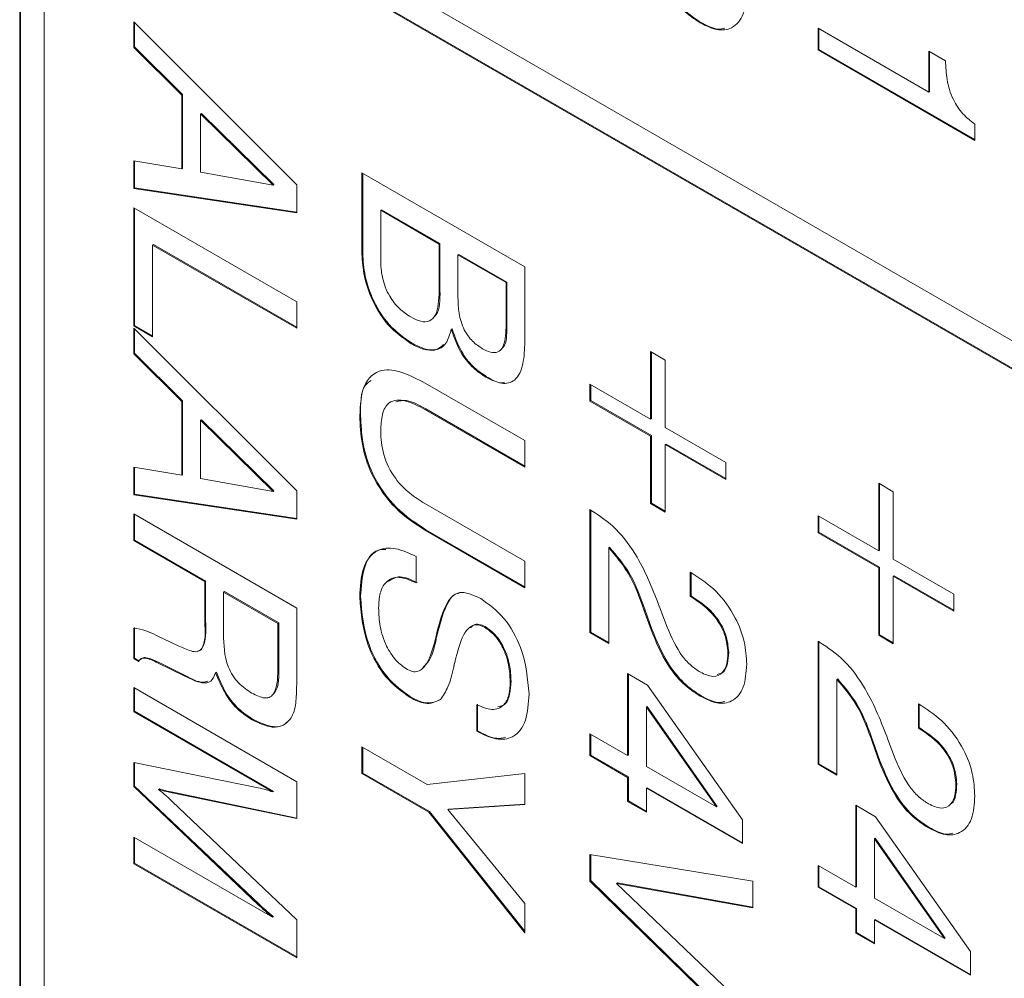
# Model space of a CAD drawing. Header units: millimetres. Extents: x 22 to 278, y 61 to 167.
# Tile 103 of 148: x 242.25 to 246.52, y 89.19 to 93.35. Entities that reach past the tile are written whole.
import ezdxf

# ---------------------------------------------------------------- set-up
doc = ezdxf.new("R2010")
doc.units = ezdxf.units.MM
doc.layers.get('0').update_dxf_attribs({"lineweight": 15})

msp = doc.modelspace()

# ---------------------------------------------------------------- linework, layer by layer
for p, q in [((242.247, 106.2843), (242.247, 87.3814)), ((242.2505, 106.2823), (242.2505, 87.3834)), ((242.3531, 94.3832), (264.5209, 81.586)), ((264.5209, 81.4635), (242.3531, 94.2607)), ((242.3531, 94.2607), (242.3531, 87.4426)), ((264.5244, 81.4656), (242.3566, 94.2628)), ((242.742, 93.3422), (243.4491, 92.6359)), ((242.742, 93.2314), (242.742, 93.3422)), ((242.7455, 93.2335), (242.7455, 93.3386)), ((245.2037, 93.3399), (245.2002, 93.3379)), ((245.7118, 93.3147), (246.1923, 93.0373)), ((245.7118, 93.2205), (245.7118, 93.3147)), ((245.7154, 93.2225), (245.7154, 93.3127)), ((242.7455, 93.2335), (242.742, 93.2314)), ((242.954, 93.0266), (242.7455, 93.2335)), ((242.9505, 93.0245), (242.742, 93.2314)), ((245.7154, 93.2225), (245.7118, 93.2205)), ((246.3917, 92.828), (245.7118, 93.2205)), ((246.3917, 92.8321), (245.7154, 93.2225)), ((246.1923, 93.2153), (246.2648, 93.1734)), ((246.1923, 93.0373), (246.1923, 93.2153)), ((246.1958, 93.0394), (246.1958, 93.2133)), ((242.954, 93.0266), (242.9505, 93.0245)), ((242.9505, 92.7049), (242.9505, 93.0245)), ((242.954, 92.707), (242.954, 93.0266)), ((246.1958, 93.0394), (246.1923, 93.0373)), ((243.0356, 92.9453), (243.0321, 92.9432)), ((243.3469, 92.6342), (243.0321, 92.9432)), ((243.0321, 92.9432), (243.0321, 92.6904)), ((243.3505, 92.6363), (243.0356, 92.9453)), ((246.3917, 92.8985), (246.3917, 92.828)), ((242.742, 92.7394), (242.9505, 92.7049)), ((242.742, 92.6198), (242.742, 92.7394)), ((242.7455, 92.6219), (242.7455, 92.7388)), ((242.954, 92.707), (242.9505, 92.7049)), ((243.0321, 92.6904), (243.3469, 92.6342)), ((243.7319, 92.6869), (244.439, 92.2787)), ((243.7319, 92.3472), (243.7319, 92.6869)), ((243.7355, 92.3492), (243.7355, 92.6849)), ((243.3505, 92.6363), (243.3469, 92.6342)), ((243.4491, 92.6359), (243.4491, 92.5141)), ((242.7455, 92.6219), (242.742, 92.6198)), ((243.4491, 92.5141), (242.742, 92.6198)), ((243.4491, 92.5166), (242.7455, 92.6219)), ((242.742, 92.5361), (243.4491, 92.1279)), ((242.742, 92.0231), (242.742, 92.5361)), ((242.7455, 92.0252), (242.7455, 92.5341)), ((243.817, 92.5267), (243.8135, 92.5247)), ((244.0673, 92.3781), (243.8135, 92.5247)), ((243.8135, 92.5247), (243.8135, 92.3096)), ((244.0709, 92.3802), (243.817, 92.5267)), ((244.0709, 92.3802), (244.0673, 92.3781)), ((244.0709, 92.1772), (244.0709, 92.3802)), ((242.8271, 92.3759), (242.8236, 92.3738)), ((242.8236, 92.3738), (242.8236, 91.976)), ((243.4491, 92.0127), (242.8236, 92.3738)), ((243.4491, 92.0168), (242.8271, 92.3759)), ((243.7355, 92.3492), (243.7319, 92.3472)), ((244.0673, 92.1752), (244.0673, 92.3781)), ((244.1525, 92.3331), (244.1489, 92.331)), ((244.3574, 92.2107), (244.1489, 92.331)), ((244.1489, 92.331), (244.1489, 92.1451)), ((244.361, 92.2127), (244.1525, 92.3331)), ((244.439, 92.2787), (244.439, 91.9549)), ((244.361, 92.2127), (244.3574, 92.2107)), ((244.3574, 92.0162), (244.3574, 92.2107)), ((244.361, 92.0182), (244.361, 92.2127)), ((244.0709, 92.1772), (244.0673, 92.1752)), ((243.4491, 92.1279), (243.4491, 92.0127)), ((242.7455, 92.0252), (242.742, 92.0231)), ((242.8236, 91.976), (242.742, 92.0231)), ((242.742, 92.0127), (243.4491, 91.3064)), ((242.742, 91.9019), (242.742, 92.0127)), ((242.8236, 91.9801), (242.7455, 92.0252)), ((242.7455, 91.904), (242.7455, 92.0091)), ((244.1231, 92.0104), (244.1196, 92.0084)), ((244.361, 92.0182), (244.3574, 92.0162)), ((243.95, 91.9475), (243.9465, 91.9454)), ((244.9848, 91.9113), (245.0482, 91.8747)), ((244.9848, 91.6182), (244.9848, 91.9113)), ((244.9883, 91.6203), (244.9883, 91.9093)), ((242.7455, 91.904), (242.742, 91.9019)), ((242.9505, 91.695), (242.742, 91.9019)), ((242.954, 91.6971), (242.7455, 91.904)), ((245.0482, 91.8747), (245.0482, 91.5816)), ((244.2734, 91.8026), (244.2699, 91.8006)), ((244.0063, 91.7748), (244.439, 91.525)), ((244.7219, 91.77), (244.9848, 91.6182)), ((244.7219, 91.6967), (244.7219, 91.77)), ((244.7254, 91.6987), (244.7254, 91.7679)), ((242.954, 91.6971), (242.9505, 91.695)), ((242.954, 91.3775), (242.954, 91.6971)), ((244.7254, 91.6987), (244.7219, 91.6967)), ((244.9848, 91.5449), (244.7219, 91.6967)), ((244.9883, 91.547), (244.7254, 91.6987)), ((242.9505, 91.3754), (242.9505, 91.695)), ((244.0088, 91.6623), (244.0053, 91.6602)), ((244.439, 91.4098), (244.0053, 91.6602)), ((244.439, 91.4139), (244.0088, 91.6623)), ((243.0356, 91.6158), (243.0321, 91.6138)), ((243.3469, 91.3047), (243.0321, 91.6138)), ((243.0321, 91.6138), (243.0321, 91.3609)), ((243.3505, 91.3068), (243.0356, 91.6158)), ((243.7264, 91.6348), (243.7229, 91.6327)), ((244.9883, 91.6203), (244.9848, 91.6182)), ((245.0482, 91.5816), (245.3111, 91.4298)), ((244.439, 91.525), (244.439, 91.4098)), ((244.9883, 91.547), (244.9848, 91.5449)), ((244.9848, 91.2518), (244.9848, 91.5449)), ((244.9883, 91.2539), (244.9883, 91.547)), ((245.0518, 91.5103), (245.0482, 91.5083)), ((245.0482, 91.5083), (245.0482, 91.2152)), ((245.3111, 91.3565), (245.0482, 91.5083)), ((245.3111, 91.3606), (245.0518, 91.5103)), ((242.742, 91.4099), (242.9505, 91.3754)), ((242.742, 91.2903), (242.742, 91.4099)), ((242.7455, 91.2924), (242.7455, 91.4093)), ((245.3111, 91.4298), (245.3111, 91.3565)), ((242.954, 91.3775), (242.9505, 91.3754)), ((243.0321, 91.3609), (243.3469, 91.3047)), ((245.9747, 91.3399), (246.0382, 91.3032)), ((245.9747, 91.0467), (245.9747, 91.3399)), ((245.9783, 91.0488), (245.9783, 91.3378)), ((242.7455, 91.2924), (242.742, 91.2903)), ((243.4491, 91.1846), (242.742, 91.2903)), ((243.4491, 91.1872), (242.7455, 91.2924)), ((243.3505, 91.3068), (243.3469, 91.3047)), ((243.4491, 91.3064), (243.4491, 91.1846)), ((246.0382, 91.3032), (246.0382, 91.0101)), ((244.0053, 91.252), (244.439, 91.0016)), ((244.7219, 91.2256), (244.7274, 91.2224)), ((244.7219, 90.6917), (244.7219, 91.2256)), ((244.9883, 91.2539), (244.9848, 91.2518)), ((245.0482, 91.2152), (244.9848, 91.2518)), ((245.0482, 91.2193), (244.9883, 91.2539)), ((242.742, 91.0914), (242.742, 91.2066)), ((242.742, 91.2066), (243.4491, 90.7984)), ((242.7455, 91.0935), (242.7455, 91.2046)), ((244.7254, 90.6938), (244.7254, 91.2236)), ((245.7118, 91.1985), (245.9747, 91.0467)), ((245.7118, 91.1252), (245.7118, 91.1985)), ((245.7154, 91.1273), (245.7154, 91.1965)), ((244.0098, 91.1383), (244.0063, 91.1362)), ((244.439, 90.8864), (244.0063, 91.1362)), ((244.439, 90.8905), (244.0098, 91.1383)), ((245.7154, 91.1273), (245.7118, 91.1252)), ((245.9747, 90.9735), (245.7118, 91.1252)), ((245.9783, 90.9755), (245.7154, 91.1273)), ((242.7455, 91.0935), (242.742, 91.0914)), ((243.0502, 90.9135), (242.742, 91.0914)), ((243.0537, 90.9156), (242.7455, 91.0935)), ((244.807, 91.0621), (244.8035, 91.0601)), ((244.8035, 91.0601), (244.8035, 90.6446)), ((243.9676, 91.0225), (243.9676, 90.9073)), ((245.9783, 91.0488), (245.9747, 91.0467)), ((244.439, 91.0016), (244.439, 90.8864)), ((245.9783, 90.9755), (245.9747, 90.9735)), ((245.9747, 90.6803), (245.9747, 90.9735)), ((245.9783, 90.6824), (245.9783, 90.9755)), ((246.0382, 91.0101), (246.3011, 90.8583)), ((245.157, 90.9535), (245.1688, 90.9467)), ((245.157, 90.8488), (245.157, 90.9535)), ((245.1605, 90.8508), (245.1605, 90.9514)), ((246.0417, 90.9389), (246.0382, 90.9368)), ((246.0382, 90.9368), (246.0382, 90.6437)), ((246.3011, 90.7851), (246.0382, 90.9368)), ((246.3011, 90.7891), (246.0417, 90.9389)), ((243.0537, 90.9156), (243.0502, 90.9135)), ((243.0502, 90.7418), (243.0502, 90.9135)), ((243.0537, 90.7438), (243.0537, 90.9156)), ((243.1353, 90.8696), (243.1318, 90.8676)), ((243.1318, 90.8676), (243.1318, 90.6863)), ((243.3675, 90.7315), (243.1318, 90.8676)), ((243.371, 90.7335), (243.1353, 90.8696)), ((243.7264, 90.8482), (243.7229, 90.8461)), ((245.1605, 90.8508), (245.157, 90.8488)), ((245.1649, 90.8442), (245.157, 90.8488)), ((245.1685, 90.8463), (245.1605, 90.8508)), ((245.1685, 90.8463), (245.1649, 90.8442)), ((246.3011, 90.8583), (246.3011, 90.7851)), ((243.4491, 90.7984), (243.4491, 90.4856)), ((245.025, 90.7994), (245.0566, 90.7159)), ((244.9611, 90.7885), (244.9576, 90.7865)), ((244.9867, 90.7045), (244.9576, 90.7865)), ((244.9903, 90.7066), (244.9611, 90.7885)), ((242.7455, 90.5805), (242.7455, 90.7133)), ((243.0537, 90.7438), (243.0502, 90.7418)), ((243.371, 90.7335), (243.3675, 90.7315)), ((243.3675, 90.5503), (243.3675, 90.7315)), ((243.371, 90.5523), (243.371, 90.7335)), ((244.2671, 90.7176), (244.2635, 90.7156)), ((242.742, 90.5785), (242.742, 90.7113)), ((242.8381, 90.6808), (242.8411, 90.6791)), ((242.8411, 90.6791), (242.9349, 90.6346)), ((244.0577, 90.6783), (244.0542, 90.6763)), ((244.7254, 90.6938), (244.7219, 90.6917)), ((244.8035, 90.6446), (244.7219, 90.6917)), ((244.8035, 90.6487), (244.7254, 90.6938)), ((244.9903, 90.7066), (244.9867, 90.7045)), ((245.9783, 90.6824), (245.9747, 90.6803)), ((246.0382, 90.6437), (245.9747, 90.6803)), ((246.0382, 90.6478), (245.9783, 90.6824)), ((244.054, 90.6621), (244.0505, 90.6601)), ((245.7118, 90.6541), (245.7173, 90.651)), ((245.7118, 90.1202), (245.7118, 90.6541)), ((245.7154, 90.1223), (245.7154, 90.6521)), ((245.3237, 90.6057), (245.3202, 90.6036)), ((242.7455, 90.5805), (242.742, 90.5785)), ((242.7619, 90.567), (242.742, 90.5785)), ((242.7646, 90.5695), (242.7455, 90.5805)), ((242.849, 90.563), (242.8455, 90.5609)), ((242.9642, 90.5025), (242.8455, 90.5609)), ((242.9677, 90.5046), (242.849, 90.563)), ((243.371, 90.5523), (243.3675, 90.5503)), ((242.9677, 90.5046), (242.9642, 90.5025)), ((243.1008, 90.5199), (243.0972, 90.5178)), ((244.885, 90.5138), (244.9715, 90.4639)), ((244.885, 90.1579), (244.885, 90.5138)), ((244.8886, 90.1599), (244.8886, 90.5117)), ((244.3791, 90.4817), (244.3756, 90.4796)), ((244.9715, 90.4639), (245.3836, 89.8795)), ((245.7969, 90.4907), (245.7934, 90.4886)), ((245.7934, 90.4886), (245.7934, 90.0731)), ((242.742, 90.4529), (243.4491, 90.0447)), ((242.742, 90.3482), (242.742, 90.4529)), ((242.7455, 90.3502), (242.7455, 90.4508)), ((245.2037, 90.4176), (245.2002, 90.4156)), ((243.9447, 90.4117), (243.9411, 90.4097)), ((244.2305, 90.2635), (244.2301, 90.3789)), ((244.2341, 90.2656), (244.2336, 90.381)), ((246.147, 90.382), (246.1587, 90.3752)), ((246.147, 90.2773), (246.147, 90.382)), ((246.1505, 90.2794), (246.1505, 90.38)), ((242.7455, 90.3502), (242.742, 90.3482)), ((243.3444, 90.0004), (242.742, 90.3482)), ((243.3479, 90.0024), (242.7455, 90.3502)), ((244.9702, 90.3704), (244.9666, 90.3684)), ((244.9666, 90.3684), (244.9666, 90.1108)), ((245.2702, 89.9355), (244.9666, 90.3684)), ((245.2737, 89.9376), (244.9702, 90.3704)), ((243.2597, 90.3151), (243.2561, 90.3131)), ((244.2341, 90.2656), (244.2305, 90.2635)), ((244.7219, 90.2521), (244.885, 90.1579)), ((244.7219, 90.1578), (244.7219, 90.2521)), ((244.7254, 90.1599), (244.7254, 90.25)), ((246.1505, 90.2794), (246.147, 90.2773)), ((246.1549, 90.2727), (246.147, 90.2773)), ((246.1584, 90.2748), (246.1505, 90.2794)), ((246.1584, 90.2748), (246.1549, 90.2727)), ((245.9511, 90.217), (245.9475, 90.215)), ((245.9767, 90.133), (245.9475, 90.215)), ((245.9802, 90.1351), (245.9511, 90.217)), ((246.0149, 90.2279), (246.0465, 90.1444)), ((243.7319, 90.1954), (244.0152, 90.0319)), ((243.7319, 90.0803), (243.7319, 90.1954)), ((243.7355, 90.0823), (243.7355, 90.1934)), ((244.7254, 90.1599), (244.7219, 90.1578)), ((244.885, 90.0636), (244.7219, 90.1578)), ((244.8886, 90.0657), (244.7254, 90.1599)), ((244.8886, 90.1599), (244.885, 90.1579)), ((242.742, 90.1283), (243.2825, 90.0182)), ((242.742, 90.0237), (242.742, 90.1283)), ((242.7455, 90.0257), (242.7455, 90.1276)), ((245.7154, 90.1223), (245.7118, 90.1202)), ((245.7934, 90.0731), (245.7118, 90.1202)), ((245.7934, 90.0772), (245.7154, 90.1223)), ((245.9802, 90.1351), (245.9767, 90.133)), ((243.7355, 90.0823), (243.7319, 90.0803)), ((244.0219, 89.9129), (243.7319, 90.0803)), ((244.0254, 89.9149), (243.7355, 90.0823)), ((244.0152, 90.0319), (244.439, 90.0804)), ((244.439, 90.0804), (244.439, 89.9451)), ((244.9666, 90.1108), (245.2702, 89.9355)), ((243.4491, 90.0447), (243.4491, 89.8844)), ((244.8886, 90.0657), (244.885, 90.0636)), ((244.885, 89.959), (244.885, 90.0636)), ((244.8886, 89.961), (244.8886, 90.0657)), ((246.3137, 90.0342), (246.3101, 90.0321)), ((242.7455, 90.0257), (242.742, 90.0237)), ((243.2825, 89.5104), (242.742, 90.0237)), ((243.286, 89.5125), (242.7455, 90.0257)), ((242.8536, 90.0132), (242.85, 90.0112)), ((242.9117, 89.999), (242.9081, 89.9969)), ((243.4491, 89.8844), (242.9081, 89.9969)), ((243.4491, 89.8871), (242.9117, 89.999)), ((243.3479, 90.0024), (243.3444, 90.0004)), ((244.9702, 90.0186), (244.9666, 90.0165)), ((244.9666, 90.0165), (244.9666, 89.9119)), ((245.3836, 89.7758), (244.9666, 90.0165)), ((245.3836, 89.7799), (244.9702, 90.0186)), ((242.9081, 89.9593), (243.4491, 89.445)), ((244.439, 89.9451), (244.1045, 89.9236)), ((244.439, 89.9469), (244.108, 89.9257)), ((244.8886, 89.961), (244.885, 89.959)), ((244.9666, 89.9119), (244.885, 89.959)), ((244.9666, 89.9159), (244.8886, 89.961)), ((244.0254, 89.9149), (244.0219, 89.9129)), ((244.439, 89.3894), (244.0219, 89.9129)), ((244.439, 89.3959), (244.0254, 89.9149)), ((244.108, 89.9257), (244.1045, 89.9236)), ((244.1045, 89.9236), (244.439, 89.5162)), ((245.2737, 89.9376), (245.2702, 89.9355)), ((245.875, 89.9423), (245.9614, 89.8924)), ((245.875, 89.5864), (245.875, 89.9423)), ((245.8785, 89.5884), (245.8785, 89.9403)), ((245.3836, 89.8795), (245.3836, 89.7758)), ((245.9614, 89.8924), (246.3736, 89.308)), ((246.1937, 89.8461), (246.1902, 89.8441)), ((242.742, 89.8038), (243.3444, 89.456)), ((242.742, 89.6887), (242.742, 89.8038)), ((242.7455, 89.6907), (242.7455, 89.8018)), ((245.9601, 89.7989), (245.9566, 89.7969)), ((246.2601, 89.364), (245.9566, 89.7969)), ((245.9566, 89.7969), (245.9566, 89.5393)), ((246.2637, 89.3661), (245.9601, 89.7989)), ((242.7455, 89.6907), (242.742, 89.6887)), ((243.4491, 89.2805), (242.742, 89.6887)), ((243.4491, 89.2845), (242.7455, 89.6907)), ((244.7219, 89.7286), (245.429, 89.6135)), ((244.7219, 89.6135), (244.7219, 89.7286)), ((244.7254, 89.6155), (244.7254, 89.7281)), ((245.7118, 89.6806), (245.875, 89.5864)), ((245.7118, 89.5864), (245.7118, 89.6806)), ((245.7154, 89.5884), (245.7154, 89.6785)), ((244.7254, 89.6155), (244.7219, 89.6135)), ((245.429, 88.9226), (244.7219, 89.6135)), ((245.429, 88.9281), (244.7254, 89.6155)), ((244.8406, 89.6053), (244.837, 89.6033)), ((244.837, 89.6033), (245.429, 89.0366)), ((245.429, 89.4977), (244.837, 89.6033)), ((245.429, 89.5004), (244.8406, 89.6053)), ((245.429, 89.6135), (245.429, 89.4977)), ((245.7154, 89.5884), (245.7118, 89.5864)), ((245.875, 89.4922), (245.7118, 89.5864)), ((245.8785, 89.4942), (245.7154, 89.5884)), ((245.8785, 89.5884), (245.875, 89.5864)), ((244.439, 89.5162), (244.439, 89.3894)), ((245.9566, 89.5393), (246.2601, 89.364)), ((243.286, 89.5125), (243.2825, 89.5104)), ((245.8785, 89.4942), (245.875, 89.4922)), ((245.875, 89.3875), (245.875, 89.4922)), ((245.8785, 89.3895), (245.8785, 89.4942)), ((243.3479, 89.4581), (243.3444, 89.456)), ((243.4491, 89.445), (243.4491, 89.2805)), ((245.9601, 89.4471), (245.9566, 89.4451)), ((245.9566, 89.4451), (245.9566, 89.3404)), ((246.3736, 89.2043), (245.9566, 89.4451)), ((246.3736, 89.2084), (245.9601, 89.4471)), ((245.8785, 89.3895), (245.875, 89.3875)), ((245.9566, 89.3445), (245.8785, 89.3895)), ((245.9566, 89.3404), (245.875, 89.3875)), ((246.2637, 89.3661), (246.2601, 89.364)), ((246.3736, 89.308), (246.3736, 89.2043))]:
    msp.add_line(p, q)
for points, knots in [([(245.2002, 93.3379), (245.1748, 93.3549), (245.1239, 93.3889), (245.0428, 93.4903), (245.008, 93.575), (244.9867, 93.6268)], [0, 0, 0, 0, 0.280291, 0.560216, 1, 1, 1, 1]), ([(245.2037, 93.3399), (245.1783, 93.3569), (245.1274, 93.391), (245.0463, 93.4924), (245.0115, 93.5771), (244.9903, 93.6288)], [0, 0, 0, 0, 0.280291, 0.560216, 1, 1, 1, 1]), ([(245.4018, 93.4763), (245.3994, 93.4412), (245.3948, 93.3711), (245.3449, 93.3122), (245.2746, 93.3018), (245.225, 93.3258), (245.2002, 93.3379)], [0, 0, 0, 0, 0.2804405, 0.5596806, 0.7795919, 1, 1, 1, 1]), ([(245.3068, 93.3152), (245.2969, 93.313), (245.2667, 93.3062), (245.2291, 93.3263), (245.2037, 93.3399)], [0, 0, 0, 0, 0.324555, 1, 1, 1, 1]), ([(246.2648, 93.1734), (246.2659, 93.1468), (246.2681, 93.0937), (246.2914, 93.0102), (246.3391, 92.9396), (246.3741, 92.9122), (246.3917, 92.8985)], [0, 0, 0, 0, 0.281056, 0.560319, 0.779649, 1, 1, 1, 1]), ([(243.9465, 91.9454), (243.9122, 91.9692), (243.8437, 92.0168), (243.7703, 92.1381), (243.7362, 92.252), (243.7333, 92.3154), (243.7319, 92.3472)], [0, 0, 0, 0, 0.279618, 0.55842, 0.778915, 1, 1, 1, 1]), ([(243.95, 91.9475), (243.9157, 91.9713), (243.8472, 92.0188), (243.7738, 92.1401), (243.7397, 92.2541), (243.7369, 92.3175), (243.7355, 92.3492)], [0, 0, 0, 0, 0.279618, 0.55842, 0.778915, 1, 1, 1, 1]), ([(243.8135, 92.3096), (243.8145, 92.2845), (243.8166, 92.2346), (243.8457, 92.1551), (243.8945, 92.0943), (243.9277, 92.0726), (243.9444, 92.0618)], [0, 0, 0, 0, 0.280995, 0.55981, 0.77937, 1, 1, 1, 1]), ([(243.9444, 92.0618), (243.9588, 92.0544), (243.9876, 92.0395), (244.0276, 92.0398), (244.0641, 92.0803), (244.066, 92.136), (244.0673, 92.1752)], [0, 0, 0, 0, 0.187325, 0.37383, 0.560332, 1, 1, 1, 1]), ([(244.0421, 92.06), (244.0463, 92.0637), (244.0715, 92.0862), (244.0712, 92.1358), (244.0709, 92.1772)], [0, 0, 0, 0, 0.165332, 1, 1, 1, 1]), ([(244.1489, 92.1451), (244.1496, 92.1231), (244.1511, 92.0794), (244.1697, 92.0099), (244.2114, 91.9526), (244.2409, 91.9335), (244.2557, 91.9239)], [0, 0, 0, 0, 0.281369, 0.560559, 0.779458, 1, 1, 1, 1]), ([(244.1196, 92.0084), (244.1136, 91.9861), (244.1016, 91.9417), (244.0552, 91.914), (244.0005, 91.918), (243.9645, 91.9363), (243.9465, 91.9454)], [0, 0, 0, 0, 0.279975, 0.559227, 0.779449, 1, 1, 1, 1]), ([(244.2699, 91.8006), (244.2516, 91.8127), (244.2149, 91.8368), (244.155, 91.9088), (244.133, 91.9707), (244.1196, 92.0084)], [0, 0, 0, 0, 0.281021, 0.561457, 1, 1, 1, 1]), ([(244.2734, 91.8026), (244.2551, 91.8147), (244.2185, 91.8388), (244.1585, 91.9109), (244.1366, 91.9727), (244.1231, 92.0104)], [0, 0, 0, 0, 0.281021, 0.561457, 1, 1, 1, 1]), ([(244.2557, 91.9239), (244.2676, 91.9179), (244.2912, 91.9058), (244.3238, 91.9064), (244.3543, 91.9386), (244.3562, 91.9842), (244.3574, 92.0162)], [0, 0, 0, 0, 0.18733, 0.373904, 0.560502, 1, 1, 1, 1]), ([(244.3369, 91.9231), (244.3402, 91.926), (244.3611, 91.944), (244.361, 91.9844), (244.361, 92.0182)], [0, 0, 0, 0, 0.161876, 1, 1, 1, 1]), ([(244.439, 91.9549), (244.4378, 91.9216), (244.4354, 91.8554), (244.404, 91.7826), (244.3396, 91.7661), (244.2932, 91.7891), (244.2699, 91.8006)], [0, 0, 0, 0, 0.281295, 0.560636, 0.779707, 1, 1, 1, 1]), ([(244.0866, 91.9416), (244.0761, 91.9328), (244.0542, 91.9144), (244.0037, 91.9206), (243.9679, 91.9385), (243.95, 91.9475)], [0, 0, 0, 0, 0.313293, 0.656391, 1, 1, 1, 1]), ([(243.7229, 91.6327), (243.7254, 91.6796), (243.7305, 91.7729), (243.8065, 91.8413), (243.9086, 91.8261), (243.9737, 91.7919), (244.0063, 91.7748)], [0, 0, 0, 0, 0.280565, 0.558332, 0.778736, 1, 1, 1, 1]), ([(243.7264, 91.6348), (243.726, 91.6857), (243.7255, 91.7532), (243.7625, 91.7799), (243.7716, 91.7865)], [0, 0, 0, 0, 0.753628, 1, 1, 1, 1]), ([(244.3513, 91.7788), (244.348, 91.7778), (244.3264, 91.7713), (244.2978, 91.7882), (244.2734, 91.8026)], [0, 0, 0, 0, 0.1482031, 1, 1, 1, 1]), ([(244.0053, 91.6602), (243.9773, 91.675), (243.9216, 91.7043), (243.8487, 91.7012), (243.8169, 91.6414), (243.8146, 91.5921), (243.8135, 91.5673)], [0, 0, 0, 0, 0.281156, 0.559289, 0.779022, 1, 1, 1, 1]), ([(244.0088, 91.6623), (243.98, 91.6789), (243.9326, 91.7061), (243.8944, 91.697), (243.8794, 91.6935)], [0, 0, 0, 0, 0.608948, 1, 1, 1, 1]), ([(244.0063, 91.1362), (243.9628, 91.1643), (243.8763, 91.2202), (243.7725, 91.3659), (243.7279, 91.5124), (243.7245, 91.5925), (243.7229, 91.6327)], [0, 0, 0, 0, 0.28063, 0.558736, 0.77891, 1, 1, 1, 1]), ([(244.0098, 91.1383), (243.9664, 91.1664), (243.8798, 91.2223), (243.776, 91.3679), (243.7314, 91.5144), (243.7281, 91.5946), (243.7264, 91.6348)], [0, 0, 0, 0, 0.28063, 0.558736, 0.77891, 1, 1, 1, 1]), ([(243.8135, 91.5673), (243.8152, 91.5337), (243.8185, 91.4669), (243.8703, 91.3615), (243.9395, 91.2934), (243.9833, 91.2658), (244.0053, 91.252)], [0, 0, 0, 0, 0.2805967, 0.5581829, 0.7786934, 1, 1, 1, 1]), ([(244.7274, 91.2224), (244.7642, 91.198), (244.8377, 91.1491), (244.9492, 90.9954), (244.9962, 90.8738), (245.025, 90.7994)], [0, 0, 0, 0, 0.279996, 0.559198, 1, 1, 1, 1]), ([(243.7229, 90.8461), (243.7252, 90.8897), (243.7298, 90.9767), (243.7879, 91.0551), (243.8763, 91.064), (243.9372, 91.0363), (243.9676, 91.0225)], [0, 0, 0, 0, 0.280657, 0.559429, 0.779298, 1, 1, 1, 1]), ([(244.9576, 90.7865), (244.9375, 90.843), (244.9018, 90.9436), (244.8334, 91.0247), (244.8035, 91.0601)], [0, 0, 0, 0, 0.562606, 1, 1, 1, 1]), ([(244.9611, 90.7885), (244.941, 90.8451), (244.9054, 90.9457), (244.8369, 91.0267), (244.807, 91.0621)], [0, 0, 0, 0, 0.562606, 1, 1, 1, 1]), ([(243.7264, 90.8482), (243.729, 90.891), (243.7343, 90.9763), (243.779, 91.051), (243.8242, 91.0524), (243.8352, 91.0527)], [0, 0, 0, 0, 0.432418, 0.861932, 1, 1, 1, 1]), ([(243.9676, 90.9073), (243.9423, 90.9187), (243.8917, 90.9415), (243.8358, 90.9181), (243.8079, 90.8654), (243.8056, 90.8209), (243.8044, 90.7987)], [0, 0, 0, 0, 0.279918, 0.55883, 0.779103, 1, 1, 1, 1]), ([(243.9712, 90.9094), (243.9453, 90.9215), (243.8957, 90.9448), (243.8612, 90.9235), (243.8446, 90.9133)], [0, 0, 0, 0, 0.5202015, 1, 1, 1, 1]), ([(245.1688, 90.9467), (245.2031, 90.924), (245.2715, 90.8788), (245.3532, 90.7662), (245.3964, 90.6502), (245.4, 90.5862), (245.4018, 90.5541)], [0, 0, 0, 0, 0.280451, 0.559362, 0.779308, 1, 1, 1, 1]), ([(243.9411, 90.4097), (243.9044, 90.4361), (243.831, 90.489), (243.737, 90.6625), (243.7282, 90.7765), (243.7229, 90.8461)], [0, 0, 0, 0, 0.28001, 0.560069, 1, 1, 1, 1]), ([(243.9447, 90.4117), (243.908, 90.4382), (243.8346, 90.4911), (243.7405, 90.6645), (243.7318, 90.7785), (243.7264, 90.8482)], [0, 0, 0, 0, 0.28001, 0.560069, 1, 1, 1, 1]), ([(244.0542, 90.6763), (244.0675, 90.7328), (244.0842, 90.8033), (244.131, 90.8589), (244.1772, 90.8726), (244.2202, 90.8526), (244.2488, 90.8392)], [0, 0, 0, 0, 0.500943, 0.626188, 0.751268, 1, 1, 1, 1]), ([(244.0577, 90.6783), (244.0715, 90.7337), (244.0888, 90.8029), (244.1301, 90.8583), (244.1481, 90.8619), (244.1543, 90.8632)], [0, 0, 0, 0, 0.723483, 0.904367, 1, 1, 1, 1]), ([(245.3202, 90.6036), (245.3179, 90.6299), (245.3133, 90.6824), (245.2548, 90.7829), (245.199, 90.821), (245.1649, 90.8442)], [0, 0, 0, 0, 0.280567, 0.560264, 1, 1, 1, 1]), ([(245.3237, 90.6057), (245.3214, 90.632), (245.3168, 90.6845), (245.2583, 90.785), (245.2026, 90.823), (245.1685, 90.8463)], [0, 0, 0, 0, 0.280567, 0.560264, 1, 1, 1, 1]), ([(243.8044, 90.7987), (243.8055, 90.7725), (243.8076, 90.7202), (243.8329, 90.6391), (243.8774, 90.568), (243.9124, 90.5435), (243.9299, 90.5313)], [0, 0, 0, 0, 0.281124, 0.560949, 0.780338, 1, 1, 1, 1]), ([(244.2488, 90.8392), (244.2835, 90.814), (244.3529, 90.7635), (244.4426, 90.6), (244.4516, 90.4917), (244.4572, 90.4255)], [0, 0, 0, 0, 0.280081, 0.560249, 1, 1, 1, 1]), ([(242.9349, 90.6346), (242.9535, 90.626), (242.9815, 90.613), (243.0178, 90.6061), (243.056, 90.6353), (243.0528, 90.6944), (243.0502, 90.7418)], [0, 0, 0, 0, 0.251037, 0.37643, 0.500333, 1, 1, 1, 1]), ([(243.0181, 90.6117), (243.0188, 90.6116), (243.0281, 90.6105), (243.058, 90.6415), (243.0556, 90.6983), (243.0537, 90.7438)], [0, 0, 0, 0, 0.014833, 0.210585, 1, 1, 1, 1]), ([(244.2635, 90.7156), (244.2543, 90.7197), (244.2358, 90.7281), (244.2041, 90.7224), (244.1668, 90.6815), (244.1522, 90.6279), (244.1426, 90.5922)], [0, 0, 0, 0, 0.12479, 0.249814, 0.499493, 1, 1, 1, 1]), ([(244.2671, 90.7176), (244.2579, 90.7217), (244.2395, 90.7298), (244.2164, 90.7274), (244.2072, 90.7168), (244.2032, 90.712)], [0, 0, 0, 0, 0.3578568, 0.716385, 1, 1, 1, 1]), ([(244.3756, 90.4796), (244.3745, 90.5028), (244.3724, 90.549), (244.349, 90.6205), (244.3098, 90.683), (244.2789, 90.7047), (244.2635, 90.7156)], [0, 0, 0, 0, 0.281007, 0.560859, 0.780365, 1, 1, 1, 1]), ([(244.3791, 90.4817), (244.378, 90.5048), (244.3759, 90.5511), (244.3525, 90.6226), (244.3133, 90.6851), (244.2825, 90.7068), (244.2671, 90.7176)], [0, 0, 0, 0, 0.281007, 0.560859, 0.780365, 1, 1, 1, 1]), ([(245.0566, 90.7159), (245.0759, 90.671), (245.103, 90.6083), (245.1605, 90.5463), (245.1874, 90.5287), (245.2009, 90.5199)], [0, 0, 0, 0, 0.558127, 0.779013, 1, 1, 1, 1]), ([(242.742, 90.7113), (242.7594, 90.7087), (242.7905, 90.704), (242.8236, 90.6879), (242.8381, 90.6808)], [0, 0, 0, 0, 0.558411, 1, 1, 1, 1]), ([(243.1318, 90.6863), (243.1326, 90.6389), (243.1335, 90.5797), (243.1705, 90.5042), (243.2052, 90.4612), (243.2348, 90.4419), (243.2546, 90.4291)], [0, 0, 0, 0, 0.498678, 0.624062, 0.749559, 1, 1, 1, 1]), ([(244.0505, 90.6601), (244.0511, 90.6632), (244.0522, 90.6687), (244.0536, 90.674), (244.0542, 90.6763)], [0, 0, 0, 0, 0.560002, 1, 1, 1, 1]), ([(244.054, 90.6621), (244.0546, 90.6652), (244.0558, 90.6707), (244.0571, 90.676), (244.0577, 90.6783)], [0, 0, 0, 0, 0.560002, 1, 1, 1, 1]), ([(245.2002, 90.4156), (245.1748, 90.4326), (245.1239, 90.4666), (245.0428, 90.568), (245.008, 90.6528), (244.9867, 90.7045)], [0, 0, 0, 0, 0.280291, 0.560216, 1, 1, 1, 1]), ([(245.2037, 90.4176), (245.1783, 90.4347), (245.1274, 90.4687), (245.0463, 90.5701), (245.0115, 90.6548), (244.9903, 90.7066)], [0, 0, 0, 0, 0.280291, 0.560216, 1, 1, 1, 1]), ([(243.9299, 90.5313), (243.9393, 90.5272), (243.958, 90.519), (243.9893, 90.5267), (244.0258, 90.5698), (244.0406, 90.6239), (244.0505, 90.6601)], [0, 0, 0, 0, 0.124674, 0.249605, 0.499326, 1, 1, 1, 1]), ([(243.9958, 90.5399), (244.0032, 90.5466), (244.0339, 90.5741), (244.0454, 90.6242), (244.054, 90.6621)], [0, 0, 0, 0, 0.244091, 1, 1, 1, 1]), ([(245.7173, 90.651), (245.7541, 90.6265), (245.8276, 90.5776), (245.9392, 90.4239), (245.9862, 90.3024), (246.0149, 90.2279)], [0, 0, 0, 0, 0.279996, 0.559198, 1, 1, 1, 1]), ([(244.1426, 90.5922), (244.1408, 90.5851), (244.1375, 90.5723), (244.1344, 90.5594), (244.1331, 90.5537)], [0, 0, 0, 0, 0.559999, 1, 1, 1, 1]), ([(245.2009, 90.5199), (245.2198, 90.5112), (245.2576, 90.4939), (245.2981, 90.5137), (245.3178, 90.5539), (245.3194, 90.587), (245.3202, 90.6036)], [0, 0, 0, 0, 0.27961, 0.558548, 0.779048, 1, 1, 1, 1]), ([(245.2738, 90.5102), (245.2836, 90.5129), (245.3054, 90.5188), (245.321, 90.5566), (245.3228, 90.5893), (245.3237, 90.6057)], [0, 0, 0, 0, 0.290051, 0.644662, 1, 1, 1, 1]), ([(242.8455, 90.5609), (242.8276, 90.5695), (242.8027, 90.5814), (242.7733, 90.5813), (242.7657, 90.5717), (242.7619, 90.567)], [0, 0, 0, 0, 0.560677, 0.780654, 1, 1, 1, 1]), ([(242.849, 90.563), (242.8313, 90.5713), (242.8065, 90.5829), (242.7794, 90.5839), (242.7733, 90.5769), (242.7712, 90.5744)], [0, 0, 0, 0, 0.6221903, 0.8663019, 1, 1, 1, 1]), ([(243.2546, 90.4291), (243.2739, 90.4195), (243.3028, 90.405), (243.3358, 90.4101), (243.3672, 90.4486), (243.3674, 90.5051), (243.3675, 90.5503)], [0, 0, 0, 0, 0.249914, 0.375118, 0.500285, 1, 1, 1, 1]), ([(243.347, 90.4247), (243.3494, 90.4272), (243.3742, 90.4524), (243.3725, 90.5049), (243.371, 90.5523)], [0, 0, 0, 0, 0.098127, 1, 1, 1, 1]), ([(244.1307, 90.5435), (244.1238, 90.5127), (244.1117, 90.4579), (244.0848, 90.4183), (244.073, 90.4009)], [0, 0, 0, 0, 0.5609071, 1, 1, 1, 1]), ([(244.1331, 90.5537), (244.1327, 90.5517), (244.132, 90.5483), (244.1311, 90.5449), (244.1307, 90.5435)], [0, 0, 0, 0, 0.55994, 1, 1, 1, 1]), ([(245.4018, 90.5541), (245.3994, 90.519), (245.3948, 90.4489), (245.3449, 90.39), (245.2746, 90.3795), (245.225, 90.4035), (245.2002, 90.4156)], [0, 0, 0, 0, 0.2804405, 0.5596806, 0.7795919, 1, 1, 1, 1]), ([(243.0972, 90.5178), (243.0917, 90.5035), (243.0808, 90.475), (243.0293, 90.4701), (242.989, 90.4902), (242.9642, 90.5025)], [0, 0, 0, 0, 0.2800074, 0.5582758, 1, 1, 1, 1]), ([(243.0639, 90.4806), (243.0564, 90.4786), (243.0287, 90.4711), (242.9934, 90.4905), (242.9677, 90.5046)], [0, 0, 0, 0, 0.271803, 1, 1, 1, 1]), ([(243.2561, 90.3131), (243.2377, 90.3251), (243.2007, 90.349), (243.1384, 90.4177), (243.1128, 90.4799), (243.0972, 90.5178)], [0, 0, 0, 0, 0.281142, 0.561765, 1, 1, 1, 1]), ([(243.2597, 90.3151), (243.2412, 90.3271), (243.2043, 90.3511), (243.142, 90.4197), (243.1164, 90.482), (243.1008, 90.5199)], [0, 0, 0, 0, 0.281142, 0.561765, 1, 1, 1, 1]), ([(243.4491, 90.4856), (243.4489, 90.465), (243.4487, 90.431), (243.4455, 90.3855), (243.4388, 90.3496), (243.4292, 90.3307), (243.4244, 90.3213)], [0, 0, 0, 0, 0.340201, 0.560299, 0.780167, 1, 1, 1, 1]), ([(244.2301, 90.3789), (244.2528, 90.3694), (244.2981, 90.3503), (244.349, 90.3703), (244.3728, 90.4194), (244.3746, 90.4595), (244.3756, 90.4796)], [0, 0, 0, 0, 0.280266, 0.558887, 0.779096, 1, 1, 1, 1]), ([(244.3216, 90.3691), (244.3324, 90.3716), (244.3578, 90.3774), (244.3759, 90.4223), (244.378, 90.4619), (244.3791, 90.4817)], [0, 0, 0, 0, 0.265737, 0.632289, 1, 1, 1, 1]), ([(245.9475, 90.215), (245.9275, 90.2716), (245.8918, 90.3721), (245.8233, 90.4532), (245.7934, 90.4886)], [0, 0, 0, 0, 0.562606, 1, 1, 1, 1]), ([(245.9511, 90.217), (245.931, 90.2736), (245.8953, 90.3742), (245.8269, 90.4552), (245.7969, 90.4907)], [0, 0, 0, 0, 0.562606, 1, 1, 1, 1]), ([(244.4572, 90.4255), (244.4549, 90.3852), (244.4503, 90.3049), (244.3963, 90.2334), (244.3154, 90.2224), (244.2588, 90.2498), (244.2305, 90.2635)], [0, 0, 0, 0, 0.28065, 0.559701, 0.779492, 1, 1, 1, 1]), ([(245.3068, 90.3929), (245.2969, 90.3907), (245.2667, 90.3839), (245.2291, 90.404), (245.2037, 90.4176)], [0, 0, 0, 0, 0.324555, 1, 1, 1, 1]), ([(244.073, 90.4009), (244.0518, 90.3912), (244.0138, 90.3739), (243.9634, 90.3987), (243.9411, 90.4097)], [0, 0, 0, 0, 0.558284, 1, 1, 1, 1]), ([(244.0765, 90.403), (244.0553, 90.3933), (244.0174, 90.3759), (243.9669, 90.4007), (243.9447, 90.4117)], [0, 0, 0, 0, 0.558284, 1, 1, 1, 1]), ([(246.1587, 90.3752), (246.193, 90.3525), (246.2614, 90.3073), (246.3431, 90.1947), (246.3864, 90.0788), (246.3899, 90.0147), (246.3917, 89.9826)], [0, 0, 0, 0, 0.280451, 0.559362, 0.779308, 1, 1, 1, 1]), ([(243.4244, 90.3213), (243.414, 90.3091), (243.3931, 90.2848), (243.3343, 90.2762), (243.2858, 90.2991), (243.2561, 90.3131)], [0, 0, 0, 0, 0.280382, 0.560589, 1, 1, 1, 1]), ([(243.4066, 90.3036), (243.4025, 90.2993), (243.3875, 90.2836), (243.3373, 90.2793), (243.2891, 90.3015), (243.2597, 90.3151)], [0, 0, 0, 0, 0.1282595, 0.4677004, 1, 1, 1, 1]), ([(244.3551, 90.2377), (244.3428, 90.2348), (244.3072, 90.2266), (244.263, 90.2501), (244.2341, 90.2656)], [0, 0, 0, 0, 0.34456, 1, 1, 1, 1]), ([(246.3101, 90.0321), (246.3078, 90.0584), (246.3033, 90.1109), (246.2448, 90.2114), (246.189, 90.2495), (246.1549, 90.2727)], [0, 0, 0, 0, 0.280567, 0.560264, 1, 1, 1, 1]), ([(246.3137, 90.0342), (246.3114, 90.0605), (246.3068, 90.113), (246.2483, 90.2135), (246.1925, 90.2515), (246.1584, 90.2748)], [0, 0, 0, 0, 0.280567, 0.560264, 1, 1, 1, 1]), ([(246.1902, 89.8441), (246.1647, 89.8611), (246.1139, 89.8952), (246.0327, 89.9966), (245.9979, 90.0813), (245.9767, 90.133)], [0, 0, 0, 0, 0.280291, 0.560216, 1, 1, 1, 1]), ([(246.1937, 89.8461), (246.1683, 89.8632), (246.1174, 89.8972), (246.0362, 89.9986), (246.0015, 90.0833), (245.9802, 90.1351)], [0, 0, 0, 0, 0.280291, 0.560216, 1, 1, 1, 1]), ([(246.0465, 90.1444), (246.0659, 90.0995), (246.0929, 90.0369), (246.1504, 89.9748), (246.1774, 89.9572), (246.1909, 89.9484)], [0, 0, 0, 0, 0.558127, 0.779013, 1, 1, 1, 1]), ([(246.1909, 89.9484), (246.2098, 89.9397), (246.2475, 89.9224), (246.2881, 89.9422), (246.3077, 89.9824), (246.3093, 90.0156), (246.3101, 90.0321)], [0, 0, 0, 0, 0.2796101, 0.558548, 0.779048, 1, 1, 1, 1]), ([(246.2854, 89.9481), (246.2872, 89.9488), (246.3004, 89.9538), (246.3104, 89.986), (246.3126, 90.0181), (246.3137, 90.0342)], [0, 0, 0, 0, 0.075688, 0.537371, 1, 1, 1, 1]), ([(242.85, 90.0112), (242.861, 90.002), (242.8806, 89.9856), (242.8997, 89.9674), (242.9081, 89.9593)], [0, 0, 0, 0, 0.560006, 1, 1, 1, 1]), ([(242.9081, 89.9969), (242.8974, 89.999), (242.8783, 90.0026), (242.8587, 90.0085), (242.85, 90.0112)], [0, 0, 0, 0, 0.56006, 1, 1, 1, 1]), ([(242.9117, 89.999), (242.9009, 90.001), (242.8818, 90.0046), (242.8622, 90.0106), (242.8536, 90.0132)], [0, 0, 0, 0, 0.56006, 1, 1, 1, 1]), ([(243.2825, 90.0182), (243.2939, 90.0156), (243.3143, 90.0111), (243.3352, 90.0037), (243.3444, 90.0004)], [0, 0, 0, 0, 0.5599492, 1, 1, 1, 1]), ([(246.3917, 89.9826), (246.3894, 89.9475), (246.3848, 89.8774), (246.3348, 89.8185), (246.2645, 89.808), (246.215, 89.8321), (246.1902, 89.8441)], [0, 0, 0, 0, 0.28044, 0.559681, 0.779592, 1, 1, 1, 1]), ([(246.2967, 89.8215), (246.2869, 89.8192), (246.2566, 89.8124), (246.2191, 89.8325), (246.1937, 89.8461)], [0, 0, 0, 0, 0.324555, 1, 1, 1, 1]), ([(243.3444, 89.456), (243.3328, 89.4659), (243.312, 89.4834), (243.2915, 89.5022), (243.2825, 89.5104)], [0, 0, 0, 0, 0.5599727, 1, 1, 1, 1]), ([(243.3479, 89.4581), (243.3363, 89.4679), (243.3155, 89.4854), (243.295, 89.5042), (243.286, 89.5125)], [0, 0, 0, 0, 0.5599727, 1, 1, 1, 1])]:
    msp.add_open_spline(points, degree=3, knots=knots)

doc.saveas('drawing.dxf')
